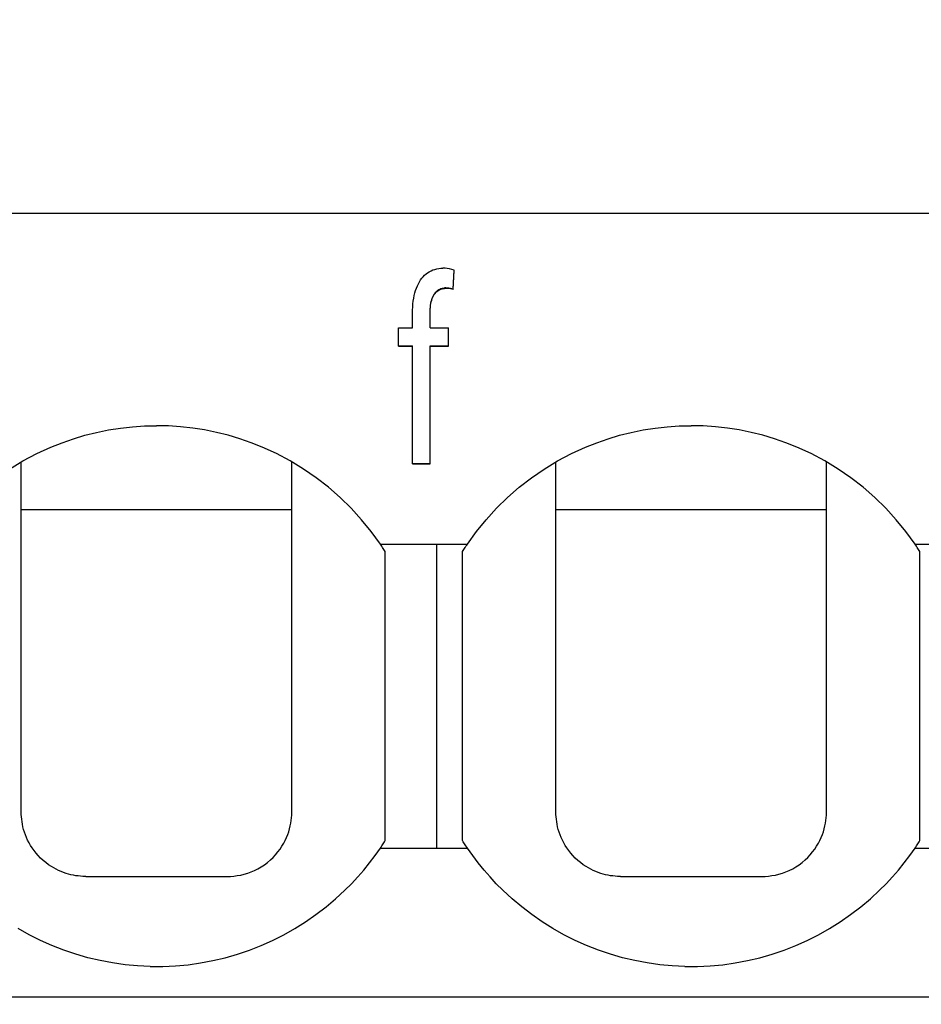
# Model space of a CAD drawing. Header units: millimetres. Extents: x -105 to 192, y -71 to 139.
# Tile 38 of 42: x 42.51 to 49.51, y 57.24 to 64.88. Entities that reach past the tile are written whole.
import ezdxf

# ---------------------------------------------------------------- set-up
doc = ezdxf.new("R2010")
doc.units = ezdxf.units.MM
doc.header["$LTSCALE"] = 1.5
doc.linetypes.add('PHL_THICK', pattern=[0])
doc.layers.get('0').update_dxf_attribs({"linetype": 'CONTINUOUS'})
doc.layers.get('Defpoints').update_dxf_attribs({"linetype": 'CONTINUOUS'})
doc.layers.add('PROJECTION', color=7, linetype='CONTINUOUS')
doc.dimstyles.new('ISO-25', dxfattribs={"dimtxt": 2.5, "dimasz": 2.5, "dimexe": 1.25, "dimexo": 0.625, "dimtad": 1, "dimdsep": 46, "dimtxsty": 'STANDARD', "dimblk": 'OPEN30', "dimcen": 2.5, "dimadec": 0, "dimazin": 0, "dimtfac": 1, "dimtmove": 0, "dimatfit": 3, "dimldrblk": 'OPEN30', "dimfxl": 1, "dimarcsym": 0})

# ---------------------------------------------------------------- blocks, each defined once
blk = doc.blocks.new('_Open30')
at = {"color": 0, "linetype": 'ByBlock', "lineweight": -2}
for p, q in [((-1, 0.2679), (0, 0)), ((0, 0), (-1, -0.2679)), ((0, 0), (-1, 0))]:
    blk.add_line(p, q, dxfattribs=at)
blk = doc.blocks.new('*D2')
at = {"color": 0, "lineweight": -2, "transparency": 16777216}
for p, q in [((-1.5506, 54.0784), (-1.5506, 70.2631)), ((64.8, 64.0061), (64.8, 70.2631)), ((0.9494, 69.0131), (62.3, 69.0131))]:
    blk.add_line(p, q, dxfattribs=at)
at = {"layer": 'Defpoints', "color": 0, "transparency": 16777216}
for p in [(64.8, 69.0131), (64.8, 63.3811), (-1.5506, 53.4534)]:
    blk.add_point(p, dxfattribs=at)
at = {"color": 0, "lineweight": -2, "transparency": 16777216, "xscale": 2.5, "yscale": 2.5, "zscale": 2.5, "rotation": 180}
blk.add_blockref('_Open30', (-1.5506, 69.0131), dxfattribs=at)
at = {"color": 0, "lineweight": -2, "transparency": 16777216, "xscale": 2.5, "yscale": 2.5, "zscale": 2.5}
blk.add_blockref('_Open30', (64.8, 69.0131), dxfattribs=at)
at = {"color": 0, "transparency": 16777216, "insert": (31.6247, 70.8881), "char_height": 2.5, "attachment_point": 5}
blk.add_mtext('66.35', dxfattribs=at)

msp = doc.modelspace()

# ---------------------------------------------------------------- linework, layer by layer
at = {"layer": 'PROJECTION', "color": 7, "linetype": 'PHL_THICK'}
for p, q in [((37.35, 63.3811), (64.8, 63.3811)), ((45.6793, 62.9185), (45.6922, 62.9267)), ((45.6922, 62.9267), (45.7057, 62.9339)), ((45.7057, 62.9339), (45.7197, 62.94)), ((45.7197, 62.94), (45.7343, 62.945)), ((45.7343, 62.945), (45.7493, 62.949)), ((45.7493, 62.949), (45.7649, 62.952)), ((45.7649, 62.952), (45.781, 62.9538)), ((45.781, 62.9538), (45.7975, 62.9547)), ((45.8145, 62.9543), (45.7975, 62.9547)), ((45.8317, 62.9524), (45.8145, 62.9543)), ((45.849, 62.9491), (45.8317, 62.9524)), ((45.8665, 62.9444), (45.849, 62.9491)), ((45.8843, 62.9381), (45.8665, 62.9444)), ((45.8771, 62.7919), (45.8843, 62.9381)), ((45.8771, 62.7887), (45.8843, 62.9349)), ((45.8843, 62.9349), (45.8843, 62.9381)), ((45.6072, 62.8327), (45.6156, 62.848)), ((45.6156, 62.848), (45.6246, 62.8623)), ((45.6246, 62.8623), (45.6342, 62.8755)), ((45.6342, 62.8755), (45.6445, 62.8878)), ((45.6445, 62.8878), (45.6555, 62.899)), ((45.6555, 62.899), (45.6671, 62.9093)), ((45.6671, 62.9093), (45.6793, 62.9185)), ((45.5806, 62.762), (45.5863, 62.7812)), ((45.5863, 62.7812), (45.5926, 62.7993)), ((45.5926, 62.7993), (45.5996, 62.8165)), ((45.5996, 62.8165), (45.6072, 62.8327)), ((45.7365, 62.761), (45.743, 62.7689)), ((45.743, 62.7689), (45.7499, 62.776)), ((45.743, 62.7657), (45.7499, 62.7728)), ((45.7499, 62.776), (45.7573, 62.7822)), ((45.7499, 62.7728), (45.7573, 62.779)), ((45.7573, 62.7822), (45.7651, 62.7875)), ((45.7573, 62.779), (45.7651, 62.7843)), ((45.7651, 62.7875), (45.7734, 62.7919)), ((45.7651, 62.7843), (45.7734, 62.7887)), ((45.7734, 62.7919), (45.7821, 62.7954)), ((45.7734, 62.7887), (45.7821, 62.7922)), ((45.7821, 62.7954), (45.7912, 62.798)), ((45.7821, 62.7922), (45.7912, 62.7948)), ((45.7912, 62.798), (45.8007, 62.7998)), ((45.7912, 62.7948), (45.8007, 62.7965)), ((45.8007, 62.7998), (45.8107, 62.8006)), ((45.8007, 62.7965), (45.8107, 62.7974)), ((45.8211, 62.8006), (45.8107, 62.8006)), ((45.8211, 62.7974), (45.8107, 62.7974)), ((45.8324, 62.7999), (45.8211, 62.8006)), ((45.8324, 62.7967), (45.8211, 62.7974)), ((45.8444, 62.7986), (45.8324, 62.7999)), ((45.8444, 62.7954), (45.8324, 62.7967)), ((45.8566, 62.7968), (45.8444, 62.7986)), ((45.8566, 62.7935), (45.8444, 62.7954)), ((45.8675, 62.7945), (45.8566, 62.7968)), ((45.8675, 62.7913), (45.8566, 62.7935)), ((45.8771, 62.7919), (45.8675, 62.7945)), ((45.8771, 62.7887), (45.8675, 62.7913)), ((45.8771, 62.7887), (45.8771, 62.7919)), ((45.5654, 62.6764), (45.568, 62.6991)), ((45.568, 62.6991), (45.5715, 62.721)), ((45.5715, 62.721), (45.5757, 62.742)), ((45.5757, 62.742), (45.5806, 62.762)), ((45.7046, 62.6822), (45.7075, 62.6958)), ((45.7046, 62.679), (45.7075, 62.6926)), ((45.7075, 62.6958), (45.711, 62.7086)), ((45.7075, 62.6926), (45.711, 62.7054)), ((45.711, 62.7086), (45.7151, 62.7207)), ((45.711, 62.7054), (45.7151, 62.7174)), ((45.7151, 62.7207), (45.7196, 62.7319)), ((45.7151, 62.7174), (45.7196, 62.7287)), ((45.7196, 62.7319), (45.7247, 62.7424)), ((45.7196, 62.7287), (45.7247, 62.7392)), ((45.7247, 62.7424), (45.7304, 62.7521)), ((45.7247, 62.7392), (45.7304, 62.7489)), ((45.7304, 62.7521), (45.7365, 62.761)), ((45.7304, 62.7489), (45.7365, 62.7577)), ((45.7365, 62.7577), (45.743, 62.7657)), ((45.5619, 62.6028), (45.5623, 62.6282)), ((45.5623, 62.6282), (45.5634, 62.6527)), ((45.5634, 62.6527), (45.5654, 62.6764)), ((45.6979, 62.6028), (45.6981, 62.6202)), ((45.6979, 62.5996), (45.6981, 62.617)), ((45.6981, 62.6202), (45.6989, 62.6369)), ((45.6981, 62.617), (45.6989, 62.6337)), ((45.6989, 62.6369), (45.7003, 62.6528)), ((45.6989, 62.6337), (45.7003, 62.6496)), ((45.7003, 62.6528), (45.7022, 62.6679)), ((45.7003, 62.6496), (45.7022, 62.6647)), ((45.7022, 62.6679), (45.7046, 62.6822)), ((45.7022, 62.6647), (45.7046, 62.679)), ((45.5619, 62.4917), (45.5619, 62.6028)), ((45.6979, 62.4917), (45.6979, 62.6028)), ((45.4528, 62.4917), (45.5619, 62.4917)), ((45.4528, 62.3491), (45.4528, 62.4917)), ((45.6979, 62.4917), (45.841, 62.4917)), ((45.841, 62.3491), (45.841, 62.4917)), ((45.4528, 62.3523), (45.5619, 62.3523)), ((45.4528, 62.3491), (45.5619, 62.3491)), ((45.5619, 61.4372), (45.5619, 62.3523)), ((45.6979, 62.3523), (45.841, 62.3523)), ((45.6979, 61.4372), (45.6979, 62.3523)), ((45.6979, 62.3491), (45.841, 62.3491)), ((43.1099, 61.679), (43.2017, 61.6977)), ((43.2017, 61.6977), (43.2943, 61.7123)), ((43.2943, 61.7123), (43.3875, 61.7227)), ((43.3875, 61.7227), (43.4812, 61.729)), ((43.4812, 61.729), (43.5749, 61.7311)), ((43.6688, 61.729), (43.5749, 61.7311)), ((43.7623, 61.7227), (43.6688, 61.729)), ((43.8555, 61.7123), (43.7623, 61.7227)), ((43.9481, 61.6977), (43.8555, 61.7123)), ((44.0399, 61.679), (43.9481, 61.6977)), ((47.2599, 61.679), (47.3517, 61.6977)), ((47.3517, 61.6977), (47.4443, 61.7123)), ((47.4443, 61.7123), (47.5375, 61.7227)), ((47.5375, 61.7227), (47.6312, 61.729)), ((47.6312, 61.729), (47.7249, 61.7311)), ((47.8188, 61.729), (47.7249, 61.7311)), ((47.9123, 61.7227), (47.8188, 61.729)), ((48.0055, 61.7123), (47.9123, 61.7227)), ((48.0981, 61.6977), (48.0055, 61.7123)), ((48.1899, 61.679), (48.0981, 61.6977)), ((42.8415, 61.5988), (42.9296, 61.6295)), ((42.9296, 61.6295), (43.0191, 61.6562)), ((43.0191, 61.6562), (43.1099, 61.679)), ((44.1307, 61.6563), (44.0399, 61.679)), ((44.2203, 61.6295), (44.1307, 61.6563)), ((44.3085, 61.5988), (44.2203, 61.6295)), ((46.9915, 61.5988), (47.0796, 61.6295)), ((47.0796, 61.6295), (47.1691, 61.6562)), ((47.1691, 61.6562), (47.2599, 61.679)), ((48.2807, 61.6563), (48.1899, 61.679)), ((48.3703, 61.6295), (48.2807, 61.6563)), ((48.4585, 61.5988), (48.3703, 61.6295)), ((42.6447, 61.5138), (42.7548, 61.5643)), ((42.7548, 61.5643), (42.8415, 61.5988)), ((44.3952, 61.5643), (44.3085, 61.5988)), ((44.5052, 61.5139), (44.3952, 61.5643)), ((46.7947, 61.5138), (46.9048, 61.5643)), ((46.9048, 61.5643), (46.9915, 61.5988)), ((48.5452, 61.5643), (48.4585, 61.5988)), ((48.6552, 61.5139), (48.5452, 61.5643)), ((42.5379, 61.4572), (42.6447, 61.5138)), ((44.6119, 61.4572), (44.5052, 61.5139)), ((46.6879, 61.4572), (46.7947, 61.5138)), ((48.7619, 61.4572), (48.6552, 61.5139)), ((42.4347, 61.3945), (42.5379, 61.4572)), ((42.525, 61.3826), (42.525, 61.4498)), ((44.7152, 61.3946), (44.6119, 61.4572)), ((44.625, 58.7306), (44.625, 61.4498)), ((44.8145, 61.3263), (44.7152, 61.3946)), ((45.5619, 61.4372), (45.6979, 61.4372)), ((45.5619, 61.434), (45.5619, 61.4372)), ((45.5619, 61.434), (45.6979, 61.434)), ((45.6979, 61.434), (45.6979, 61.4372)), ((46.4854, 61.3262), (46.5847, 61.3945)), ((46.5847, 61.3945), (46.6879, 61.4572)), ((46.675, 61.3826), (46.675, 61.4498)), ((48.8652, 61.3946), (48.7619, 61.4572)), ((48.775, 58.73), (48.775, 61.4498)), ((48.9645, 61.3263), (48.8652, 61.3946)), ((42.525, 61.3149), (42.525, 61.3826)), ((42.525, 61.2468), (42.525, 61.3149)), ((44.9095, 61.2525), (44.8145, 61.3263)), ((46.3904, 61.2525), (46.4854, 61.3262)), ((46.675, 61.3149), (46.675, 61.3826)), ((46.675, 61.2468), (46.675, 61.3149)), ((49.0595, 61.2525), (48.9645, 61.3263)), ((42.525, 61.1781), (42.525, 61.2468)), ((45.0001, 61.1736), (44.9095, 61.2525)), ((46.2999, 61.1736), (46.3904, 61.2525)), ((46.675, 61.1781), (46.675, 61.2468)), ((49.1501, 61.1736), (49.0595, 61.2525)), ((42.525, 61.1088), (42.525, 61.1781)), ((45.0858, 61.0896), (45.0001, 61.1736)), ((46.2142, 61.0897), (46.2999, 61.1736)), ((46.675, 61.1088), (46.675, 61.1781)), ((49.2358, 61.0896), (49.1501, 61.1736)), ((42.525, 61.0389), (42.525, 61.1088)), ((45.1665, 61.0011), (45.0858, 61.0896)), ((46.1334, 61.0011), (46.2142, 61.0897)), ((46.675, 61.0389), (46.675, 61.1088)), ((49.3165, 61.0011), (49.2358, 61.0896)), ((42.525, 61.0811), (44.625, 61.0811)), ((42.525, 60.9681), (42.525, 61.0389)), ((46.675, 61.0811), (48.775, 61.0811)), ((46.675, 60.9681), (46.675, 61.0389)), ((42.525, 60.8965), (42.525, 60.9681)), ((45.2421, 60.9082), (45.1665, 61.0011)), ((46.0579, 60.9081), (46.1334, 61.0011)), ((46.675, 60.8965), (46.675, 60.9681)), ((49.3921, 60.9082), (49.3165, 61.0011)), ((42.525, 60.8239), (42.525, 60.8965)), ((45.3121, 60.8111), (45.2421, 60.9082)), ((45.9879, 60.8111), (46.0579, 60.9081)), ((46.675, 60.8239), (46.675, 60.8965)), ((49.4621, 60.8111), (49.3921, 60.9082)), ((42.525, 60.7502), (42.525, 60.8239)), ((45.3177, 60.8029), (45.3121, 60.8111)), ((45.3121, 60.8111), (45.75, 60.8111)), ((45.3232, 60.7947), (45.3177, 60.8029)), ((45.3286, 60.7864), (45.3232, 60.7947)), ((45.334, 60.7782), (45.3286, 60.7864)), ((45.75, 60.8111), (45.7896, 60.8111)), ((45.75, 58.4511), (45.75, 60.8111)), ((45.7896, 60.8111), (45.8293, 60.8111)), ((45.8293, 60.8111), (45.8689, 60.8111)), ((45.8689, 60.8111), (45.9086, 60.8111)), ((45.9086, 60.8111), (45.9482, 60.8111)), ((45.9482, 60.8111), (45.9879, 60.8111)), ((45.966, 60.7782), (45.9714, 60.7864)), ((45.9714, 60.7864), (45.9768, 60.7947)), ((45.9768, 60.7947), (45.9823, 60.8029)), ((45.9823, 60.8029), (45.9879, 60.8111)), ((46.675, 60.7502), (46.675, 60.8239)), ((49.4677, 60.8029), (49.4621, 60.8111)), ((49.4621, 60.8111), (49.9, 60.8111)), ((49.4732, 60.7947), (49.4677, 60.8029)), ((49.4786, 60.7864), (49.4732, 60.7947)), ((49.484, 60.7782), (49.4786, 60.7864)), ((42.525, 60.6751), (42.525, 60.7502)), ((45.3394, 60.7699), (45.334, 60.7782)), ((45.3447, 60.7616), (45.3394, 60.7699)), ((45.35, 60.7533), (45.3447, 60.7616)), ((45.35, 60.6798), (45.35, 60.7533)), ((45.95, 60.7533), (45.9553, 60.7616)), ((45.95, 58.5089), (45.95, 60.7533)), ((45.9553, 60.7616), (45.9606, 60.7699)), ((45.9606, 60.7699), (45.966, 60.7782)), ((46.675, 60.6751), (46.675, 60.7502)), ((49.4894, 60.7699), (49.484, 60.7782)), ((49.4947, 60.7616), (49.4894, 60.7699)), ((49.5, 60.7533), (49.4947, 60.7616)), ((49.5, 58.5089), (49.5, 60.7533)), ((42.525, 60.5984), (42.525, 60.6751)), ((45.35, 60.6084), (45.35, 60.6798)), ((46.675, 60.5984), (46.675, 60.6751)), ((42.525, 60.52), (42.525, 60.5984)), ((45.35, 60.5388), (45.35, 60.6084)), ((46.675, 60.52), (46.675, 60.5984)), ((42.525, 60.4394), (42.525, 60.52)), ((45.35, 60.4682), (45.35, 60.5388)), ((46.675, 60.4394), (46.675, 60.52)), ((42.525, 60.3563), (42.525, 60.4394)), ((45.35, 60.3829), (45.35, 60.4682)), ((46.675, 60.3563), (46.675, 60.4394)), ((42.525, 60.2701), (42.525, 60.3563)), ((45.35, 60.3088), (45.35, 60.3829)), ((46.675, 60.2701), (46.675, 60.3563)), ((42.525, 60.1802), (42.525, 60.2701)), ((45.35, 60.2266), (45.35, 60.3088)), ((46.675, 60.1802), (46.675, 60.2701)), ((42.525, 60.0857), (42.525, 60.1802)), ((45.35, 60.1443), (45.35, 60.2266)), ((46.675, 60.0857), (46.675, 60.1802)), ((45.35, 60.062), (45.35, 60.1443)), ((42.525, 59.9858), (42.525, 60.0857)), ((45.35, 59.9727), (45.35, 60.062)), ((46.675, 59.9858), (46.675, 60.0857)), ((42.525, 59.8796), (42.525, 59.9858)), ((45.35, 59.8842), (45.35, 59.9727)), ((46.675, 59.8796), (46.675, 59.9858)), ((42.525, 59.7665), (42.525, 59.8796)), ((45.35, 59.7923), (45.35, 59.8842)), ((46.675, 59.7665), (46.675, 59.8796)), ((45.35, 59.6955), (45.35, 59.7923)), ((42.525, 59.6478), (42.525, 59.7665)), ((46.675, 59.6478), (46.675, 59.7665)), ((42.525, 59.5267), (42.525, 59.6478)), ((45.35, 59.6067), (45.35, 59.6955)), ((46.675, 59.5267), (46.675, 59.6478)), ((45.35, 59.511), (45.35, 59.6067)), ((42.525, 59.4076), (42.525, 59.5267)), ((45.35, 59.4155), (45.35, 59.511)), ((46.675, 59.4076), (46.675, 59.5267)), ((42.525, 59.294), (42.525, 59.4076)), ((45.35, 59.3197), (45.35, 59.4155)), ((46.675, 59.294), (46.675, 59.4076)), ((42.525, 59.1869), (42.525, 59.294)), ((45.35, 59.227), (45.35, 59.3197)), ((46.675, 59.1869), (46.675, 59.294)), ((42.525, 59.0864), (42.525, 59.1869)), ((45.35, 59.1393), (45.35, 59.227)), ((46.675, 59.0864), (46.675, 59.1869)), ((45.35, 59.0502), (45.35, 59.1393)), ((42.525, 58.9914), (42.525, 59.0864)), ((45.35, 58.9691), (45.35, 59.0502)), ((46.675, 58.9914), (46.675, 59.0864)), ((42.525, 58.9011), (42.525, 58.9914)), ((45.35, 58.8888), (45.35, 58.9691)), ((46.675, 58.9011), (46.675, 58.9914)), ((42.525, 58.8145), (42.525, 58.9011)), ((45.35, 58.813), (45.35, 58.8888)), ((46.675, 58.8145), (46.675, 58.9011)), ((42.525, 58.7311), (42.525, 58.8145)), ((45.35, 58.7249), (45.35, 58.813)), ((46.675, 58.7311), (46.675, 58.8145)), ((42.5253, 58.7126), (42.525, 58.7311)), ((44.6244, 58.7076), (44.625, 58.7279)), ((44.625, 58.73), (44.625, 58.7306)), ((44.625, 58.7295), (44.625, 58.73)), ((44.625, 58.729), (44.625, 58.7295)), ((44.625, 58.7285), (44.625, 58.729)), ((44.625, 58.7279), (44.625, 58.7285)), ((45.35, 58.652), (45.35, 58.7249)), ((46.6753, 58.7126), (46.675, 58.7311)), ((48.7744, 58.7076), (48.775, 58.7279)), ((48.775, 58.7295), (48.775, 58.73)), ((48.775, 58.729), (48.775, 58.7295)), ((48.775, 58.7285), (48.775, 58.729)), ((48.775, 58.7279), (48.775, 58.7285)), ((42.5264, 58.6939), (42.5253, 58.7126)), ((42.5282, 58.6748), (42.5264, 58.6939)), ((42.5308, 58.6555), (42.5282, 58.6748)), ((42.5342, 58.6358), (42.5308, 58.6555)), ((44.6131, 58.6228), (44.6174, 58.6445)), ((44.6174, 58.6445), (44.6207, 58.6659)), ((44.6207, 58.6659), (44.623, 58.6869)), ((44.623, 58.6869), (44.6244, 58.7076)), ((45.35, 58.5867), (45.35, 58.652)), ((46.6764, 58.6939), (46.6753, 58.7126)), ((46.6782, 58.6748), (46.6764, 58.6939)), ((46.6808, 58.6555), (46.6782, 58.6748)), ((46.6842, 58.6358), (46.6808, 58.6555)), ((48.7631, 58.6228), (48.7674, 58.6445)), ((48.7674, 58.6445), (48.7707, 58.6659)), ((48.7707, 58.6659), (48.773, 58.6869)), ((48.773, 58.6869), (48.7744, 58.7076)), ((42.5384, 58.616), (42.5342, 58.6358)), ((42.5436, 58.5959), (42.5384, 58.616)), ((42.5498, 58.5755), (42.5436, 58.5959)), ((42.557, 58.555), (42.5498, 58.5755)), ((44.5934, 58.5562), (44.6012, 58.5786)), ((44.6012, 58.5786), (44.6077, 58.6008)), ((44.6077, 58.6008), (44.6131, 58.6228)), ((45.35, 58.5089), (45.35, 58.5867)), ((46.6884, 58.616), (46.6842, 58.6358)), ((46.6936, 58.5959), (46.6884, 58.616)), ((46.6998, 58.5755), (46.6936, 58.5959)), ((46.707, 58.555), (46.6998, 58.5755)), ((48.7434, 58.5562), (48.7512, 58.5786)), ((48.7512, 58.5786), (48.7577, 58.6008)), ((48.7577, 58.6008), (48.7631, 58.6228)), ((42.5653, 58.5345), (42.557, 58.555)), ((42.5747, 58.5138), (42.5653, 58.5345)), ((42.5853, 58.4931), (42.5747, 58.5138)), ((42.5971, 58.4725), (42.5853, 58.4931)), ((44.5487, 58.4656), (44.5621, 58.4883)), ((44.5621, 58.4883), (44.5739, 58.511)), ((44.5739, 58.511), (44.5843, 58.5336)), ((44.5843, 58.5336), (44.5934, 58.5562)), ((45.334, 58.484), (45.3394, 58.4923)), ((45.3394, 58.4923), (45.3447, 58.5006)), ((45.3447, 58.5006), (45.35, 58.5089)), ((45.9553, 58.5006), (45.95, 58.5089)), ((45.9606, 58.4923), (45.9553, 58.5006)), ((45.966, 58.484), (45.9606, 58.4923)), ((46.7153, 58.5345), (46.707, 58.555)), ((46.7247, 58.5138), (46.7153, 58.5345)), ((46.7353, 58.4931), (46.7247, 58.5138)), ((46.7471, 58.4725), (46.7353, 58.4931)), ((48.6987, 58.4656), (48.7121, 58.4883)), ((48.7121, 58.4883), (48.7239, 58.511)), ((48.7239, 58.511), (48.7343, 58.5336)), ((48.7343, 58.5336), (48.7434, 58.5562)), ((49.484, 58.484), (49.4894, 58.4923)), ((49.4894, 58.4923), (49.4947, 58.5006)), ((49.4947, 58.5006), (49.5, 58.5089)), ((42.6101, 58.452), (42.5971, 58.4725)), ((42.6245, 58.4318), (42.6101, 58.452)), ((42.6401, 58.4119), (42.6245, 58.4318)), ((42.6571, 58.3925), (42.6401, 58.4119)), ((44.4995, 58.3998), (44.5174, 58.4213)), ((44.5174, 58.4213), (44.5338, 58.4433)), ((44.5338, 58.4433), (44.5487, 58.4656)), ((45.2709, 58.3926), (45.3121, 58.4511)), ((45.3121, 58.4511), (45.3177, 58.4593)), ((45.3121, 58.4511), (45.9879, 58.4511)), ((45.3177, 58.4593), (45.3232, 58.4675)), ((45.3232, 58.4675), (45.3286, 58.4758)), ((45.3286, 58.4758), (45.334, 58.484)), ((45.9714, 58.4758), (45.966, 58.484)), ((45.9768, 58.4675), (45.9714, 58.4758)), ((45.9823, 58.4593), (45.9768, 58.4675)), ((45.9879, 58.4511), (45.9823, 58.4593)), ((46.0289, 58.3928), (45.9879, 58.4511)), ((46.7601, 58.452), (46.7471, 58.4725)), ((46.7745, 58.4318), (46.7601, 58.452)), ((46.7901, 58.4119), (46.7745, 58.4318)), ((46.8071, 58.3925), (46.7901, 58.4119)), ((48.6495, 58.3998), (48.6674, 58.4213)), ((48.6674, 58.4213), (48.6838, 58.4433)), ((48.6838, 58.4433), (48.6987, 58.4656)), ((49.4209, 58.3926), (49.4621, 58.4511)), ((49.4621, 58.4511), (49.4677, 58.4593)), ((49.4621, 58.4511), (49.9, 58.4511)), ((49.4677, 58.4593), (49.4732, 58.4675)), ((49.4732, 58.4675), (49.4786, 58.4758)), ((49.4786, 58.4758), (49.484, 58.484)), ((42.6753, 58.3738), (42.6571, 58.3925)), ((42.6947, 58.3557), (42.6753, 58.3738)), ((42.7153, 58.3386), (42.6947, 58.3557)), ((42.7369, 58.3224), (42.7153, 58.3386)), ((44.4129, 58.3223), (44.4366, 58.34)), ((44.4366, 58.34), (44.459, 58.359)), ((44.459, 58.359), (44.48, 58.379)), ((44.48, 58.379), (44.4995, 58.3998)), ((45.183, 58.2804), (45.2279, 58.3357)), ((45.2279, 58.3357), (45.2709, 58.3926)), ((46.072, 58.3359), (46.0289, 58.3928)), ((46.1169, 58.2805), (46.072, 58.3359)), ((46.8253, 58.3738), (46.8071, 58.3925)), ((46.8447, 58.3557), (46.8253, 58.3738)), ((46.8653, 58.3386), (46.8447, 58.3557)), ((46.8869, 58.3224), (46.8653, 58.3386)), ((48.5629, 58.3223), (48.5866, 58.34)), ((48.5866, 58.34), (48.609, 58.359)), ((48.609, 58.359), (48.63, 58.379)), ((48.63, 58.379), (48.6495, 58.3998)), ((49.333, 58.2804), (49.3779, 58.3357)), ((49.3779, 58.3357), (49.4209, 58.3926)), ((42.7595, 58.3074), (42.7369, 58.3224)), ((42.7776, 58.2966), (42.7595, 58.3074)), ((42.7961, 58.2866), (42.7776, 58.2966)), ((42.8148, 58.2774), (42.7961, 58.2866)), ((42.8339, 58.2691), (42.8148, 58.2774)), ((42.853, 58.2616), (42.8339, 58.2691)), ((42.8723, 58.255), (42.853, 58.2616)), ((44.2555, 58.2484), (44.2825, 58.2566)), ((44.2825, 58.2566), (44.3095, 58.2664)), ((44.3095, 58.2664), (44.3362, 58.2779)), ((44.3362, 58.2779), (44.3625, 58.2911)), ((44.3625, 58.2911), (44.3882, 58.306)), ((44.3882, 58.306), (44.4129, 58.3223)), ((45.1363, 58.2267), (45.183, 58.2804)), ((46.1637, 58.2267), (46.1169, 58.2805)), ((46.9095, 58.3074), (46.8869, 58.3224)), ((46.9276, 58.2966), (46.9095, 58.3074)), ((46.9461, 58.2866), (46.9276, 58.2966)), ((46.9648, 58.2774), (46.9461, 58.2866)), ((46.9839, 58.2691), (46.9648, 58.2774)), ((47.003, 58.2616), (46.9839, 58.2691)), ((47.0223, 58.255), (47.003, 58.2616)), ((48.4055, 58.2484), (48.4325, 58.2566)), ((48.4325, 58.2566), (48.4595, 58.2664)), ((48.4595, 58.2664), (48.4862, 58.2779)), ((48.4862, 58.2779), (48.5125, 58.2911)), ((48.5125, 58.2911), (48.5382, 58.306)), ((48.5382, 58.306), (48.5629, 58.3223)), ((49.2863, 58.2267), (49.333, 58.2804)), ((42.8914, 58.2493), (42.8723, 58.255)), ((42.9106, 58.2444), (42.8914, 58.2493)), ((42.9297, 58.2403), (42.9106, 58.2444)), ((42.9486, 58.237), (42.9297, 58.2403)), ((42.9673, 58.2345), (42.9486, 58.237)), ((42.9857, 58.2327), (42.9673, 58.2345)), ((43.0039, 58.2316), (42.9857, 58.2327)), ((43.0218, 58.2311), (43.0039, 58.2316)), ((43.0223, 58.2311), (43.0218, 58.2311)), ((43.0229, 58.2311), (43.0223, 58.2311)), ((43.0234, 58.2311), (43.0229, 58.2311)), ((43.0245, 58.2311), (43.0234, 58.2311)), ((43.025, 58.2311), (43.0245, 58.2311)), ((43.025, 58.2311), (43.0775, 58.2311)), ((43.0775, 58.2311), (43.1314, 58.2311)), ((43.1314, 58.2311), (43.1867, 58.2311)), ((43.1867, 58.2311), (43.2433, 58.2311)), ((43.2433, 58.2311), (43.3013, 58.2311)), ((43.3013, 58.2311), (43.3606, 58.2311)), ((43.3606, 58.2311), (43.4209, 58.2311)), ((43.4209, 58.2311), (43.4822, 58.2311)), ((43.4822, 58.2311), (43.544, 58.2311)), ((43.544, 58.2311), (43.606, 58.2311)), ((43.606, 58.2311), (43.6679, 58.2311)), ((43.6679, 58.2311), (43.729, 58.2311)), ((43.729, 58.2311), (43.7894, 58.2311)), ((43.7894, 58.2311), (43.8487, 58.2311)), ((43.8487, 58.2311), (43.9067, 58.2311)), ((43.9067, 58.2311), (43.9633, 58.2311)), ((43.9633, 58.2311), (44.0186, 58.2311)), ((44.0186, 58.2311), (44.0724, 58.2311)), ((44.0724, 58.2311), (44.125, 58.2311)), ((44.125, 58.2311), (44.1501, 58.2317)), ((44.1501, 58.2317), (44.1758, 58.2337)), ((44.1758, 58.2337), (44.202, 58.2371)), ((44.202, 58.2371), (44.2286, 58.242)), ((44.2286, 58.242), (44.2555, 58.2484)), ((45.0876, 58.1744), (45.1363, 58.2267)), ((46.2124, 58.1744), (46.1637, 58.2267)), ((47.0414, 58.2493), (47.0223, 58.255)), ((47.0606, 58.2444), (47.0414, 58.2493)), ((47.0797, 58.2403), (47.0606, 58.2444)), ((47.0986, 58.237), (47.0797, 58.2403)), ((47.1173, 58.2345), (47.0986, 58.237)), ((47.1357, 58.2327), (47.1173, 58.2345)), ((47.1539, 58.2316), (47.1357, 58.2327)), ((47.1718, 58.2311), (47.1539, 58.2316)), ((47.1723, 58.2311), (47.1718, 58.2311)), ((47.1729, 58.2311), (47.1723, 58.2311)), ((47.1734, 58.2311), (47.1729, 58.2311)), ((47.1739, 58.2311), (47.1734, 58.2311)), ((47.1745, 58.2311), (47.1739, 58.2311)), ((47.175, 58.2311), (47.1745, 58.2311)), ((47.175, 58.2311), (47.2275, 58.2311)), ((47.2275, 58.2311), (47.2814, 58.2311)), ((47.2814, 58.2311), (47.3367, 58.2311)), ((47.3367, 58.2311), (47.3933, 58.2311)), ((47.3933, 58.2311), (47.4513, 58.2311)), ((47.4513, 58.2311), (47.5106, 58.2311)), ((47.5106, 58.2311), (47.5709, 58.2311)), ((47.5709, 58.2311), (47.6322, 58.2311)), ((47.6322, 58.2311), (47.694, 58.2311)), ((47.694, 58.2311), (47.756, 58.2311)), ((47.756, 58.2311), (47.8179, 58.2311)), ((47.8179, 58.2311), (47.879, 58.2311)), ((47.879, 58.2311), (47.9394, 58.2311)), ((47.9394, 58.2311), (47.9987, 58.2311)), ((47.9987, 58.2311), (48.0567, 58.2311)), ((48.0567, 58.2311), (48.1133, 58.2311)), ((48.1133, 58.2311), (48.1686, 58.2311)), ((48.1686, 58.2311), (48.2224, 58.2311)), ((48.2224, 58.2311), (48.275, 58.2311)), ((48.275, 58.2311), (48.3001, 58.2317)), ((48.3001, 58.2317), (48.3258, 58.2337)), ((48.3258, 58.2337), (48.352, 58.2371)), ((48.352, 58.2371), (48.3786, 58.242)), ((48.3786, 58.242), (48.4055, 58.2484)), ((49.2376, 58.1744), (49.2863, 58.2267)), ((44.9653, 58.0573), (45.0372, 58.1238)), ((45.0372, 58.1238), (45.0876, 58.1744)), ((46.2628, 58.1238), (46.2124, 58.1744)), ((46.3346, 58.0573), (46.2628, 58.1238)), ((49.1153, 58.0573), (49.1872, 58.1238)), ((49.1872, 58.1238), (49.2376, 58.1744)), ((44.8904, 57.9941), (44.9653, 58.0573)), ((46.4095, 57.9942), (46.3346, 58.0573)), ((49.0404, 57.9941), (49.1153, 58.0573)), ((44.8126, 57.9345), (44.8904, 57.9941)), ((46.4873, 57.9346), (46.4095, 57.9942)), ((48.9626, 57.9345), (49.0404, 57.9941)), ((44.649, 57.8265), (44.732, 57.8786)), ((44.732, 57.8786), (44.8126, 57.9345)), ((46.5678, 57.8787), (46.4873, 57.9346)), ((46.6509, 57.8266), (46.5678, 57.8787)), ((48.799, 57.8265), (48.882, 57.8786)), ((48.882, 57.8786), (48.9626, 57.9345)), ((42.5862, 57.7784), (42.5009, 57.8266)), ((44.5636, 57.7784), (44.649, 57.8265)), ((46.7362, 57.7784), (46.6509, 57.8266)), ((48.7136, 57.7784), (48.799, 57.8265)), ((42.6738, 57.7343), (42.5862, 57.7784)), ((42.7633, 57.6943), (42.6738, 57.7343)), ((44.3867, 57.6943), (44.4762, 57.7343)), ((44.4762, 57.7343), (44.5636, 57.7784)), ((46.8238, 57.7343), (46.7362, 57.7784)), ((46.9133, 57.6943), (46.8238, 57.7343)), ((48.5367, 57.6943), (48.6262, 57.7343)), ((48.6262, 57.7343), (48.7136, 57.7784)), ((42.8546, 57.6585), (42.7633, 57.6943)), ((42.9474, 57.6271), (42.8546, 57.6585)), ((44.2025, 57.6271), (44.2954, 57.6585)), ((44.2954, 57.6585), (44.3867, 57.6943)), ((47.0046, 57.6585), (46.9133, 57.6943)), ((47.0974, 57.6271), (47.0046, 57.6585)), ((48.3525, 57.6271), (48.4454, 57.6585)), ((48.4454, 57.6585), (48.5367, 57.6943)), ((43.0416, 57.6), (42.9474, 57.6271)), ((43.1369, 57.5773), (43.0416, 57.6)), ((43.2333, 57.5591), (43.1369, 57.5773)), ((43.9165, 57.5591), (44.0129, 57.5773)), ((44.0129, 57.5773), (44.1083, 57.5999)), ((44.1083, 57.5999), (44.2025, 57.6271)), ((47.1916, 57.6), (47.0974, 57.6271)), ((47.2869, 57.5773), (47.1916, 57.6)), ((47.3833, 57.5591), (47.2869, 57.5773)), ((48.0665, 57.5591), (48.1629, 57.5773)), ((48.1629, 57.5773), (48.2583, 57.5999)), ((48.2583, 57.5999), (48.3525, 57.6271)), ((43.3304, 57.5454), (43.2333, 57.5591)), ((43.428, 57.5363), (43.3304, 57.5454)), ((43.526, 57.5317), (43.428, 57.5363)), ((43.526, 57.5317), (43.624, 57.5317)), ((43.624, 57.5317), (43.7219, 57.5363)), ((43.7219, 57.5363), (43.8195, 57.5454)), ((43.8195, 57.5454), (43.9165, 57.5591)), ((47.4804, 57.5454), (47.3833, 57.5591)), ((47.578, 57.5363), (47.4804, 57.5454)), ((47.676, 57.5317), (47.578, 57.5363)), ((47.676, 57.5317), (47.774, 57.5317)), ((47.774, 57.5317), (47.8719, 57.5363)), ((47.8719, 57.5363), (47.9695, 57.5454)), ((47.9695, 57.5454), (48.0665, 57.5591)), ((37.35, 57.2953), (62.25, 57.2953))]:
    msp.add_line(p, q, dxfattribs=at)

# ---------------------------------------------------------------- dimensions: what is measured, and where the dimension line sits
dim = msp.add_linear_dim(base=(64.8, 69.0131), p1=(-1.5506, 53.4534), p2=(64.8, 63.3811), dimstyle='ISO-25')
dim.commit()
dim.dimension.update_dxf_attribs({"geometry": '*D2', "text_midpoint": (31.6247, 70.8881)})

doc.saveas('drawing.dxf')
